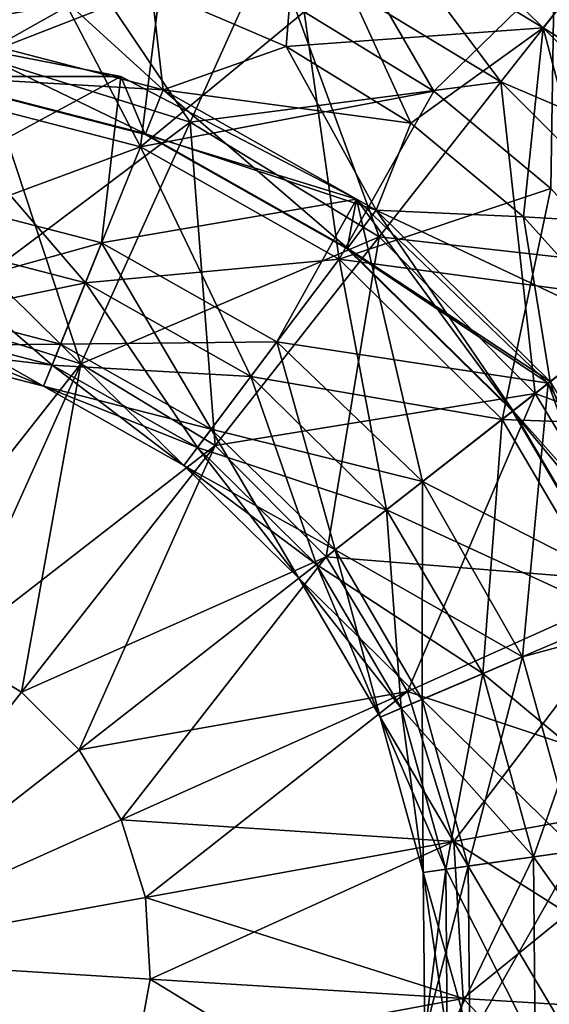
# Model space of a CAD drawing. Header units: millimetres. Extents: x -84 to 84, y -375 to 274.
# Tile 85 of 108: x 62.05 to 64.74, y 53.04 to 58.04. Entities that reach past the tile are written whole.
import ezdxf

# ---------------------------------------------------------------- set-up
doc = ezdxf.new("R2010")
doc.units = ezdxf.units.MM
doc.header["$LTSCALE"] = 148.96817
for name, color, linetype in [('101', 7, 'CONTINUOUS'), ('103', 7, 'CONTINUOUS'), ('104', 7, 'CONTINUOUS'), ('105', 7, 'CONTINUOUS'), ('108', 7, 'CONTINUOUS'), ('109', 7, 'CONTINUOUS'), ('110', 7, 'CONTINUOUS'), ('125', 7, 'CONTINUOUS'), ('126', 7, 'CONTINUOUS'), ('127', 7, 'CONTINUOUS'), ('128', 7, 'CONTINUOUS'), ('130', 7, 'CONTINUOUS'), ('131', 7, 'CONTINUOUS'), ('132', 7, 'CONTINUOUS')]:
    doc.layers.add(name, color=color, linetype=linetype)

msp = doc.modelspace()

# ---------------------------------------------------------------- linework, layer by layer
at = {"layer": '101', "color": 7, "linetype": 'CONTINUOUS', "true_color": 0xa2afbf}
for points in [[(63.4929, 58.081, -4.1441), (64.763, 58.273, -3.7355), (64.152, 57.6764, -4.1441), (63.4929, 58.081, -4.1441)], [(64.152, 57.6764, -4.1441), (64.763, 58.273, -3.7355), (64.7467, 57.1821, -4.1441), (64.152, 57.6764, -4.1441)]]:
    msp.add_3dface(points, dxfattribs=at)
at = {"layer": '103', "color": 7, "linetype": 'CONTINUOUS', "true_color": 0xa2afbf}
for points in [[(64.7082, 57.999, -16.0597), (63.6142, 59.0723, -17.761), (63.4689, 58.7505, -16.0597), (64.7082, 57.999, -16.0597)], [(64.9264, 58.2767, -17.761), (63.6142, 59.0723, -17.761), (64.7082, 57.999, -16.0597), (64.9264, 58.2767, -17.761)], [(63.3256, 58.4333, -21.1315), (61.8405, 57.8556, -22.5508), (62.0225, 58.8412, -21.1315), (63.3256, 58.4333, -21.1315)], [(63.4007, 57.9035, -14.5268), (63.4689, 58.7505, -16.0597), (62.717, 58.1988, -14.5268), (63.4007, 57.9035, -14.5268)], [(64.0355, 57.5138, -14.5268), (63.4689, 58.7505, -16.0597), (63.4007, 57.9035, -14.5268), (64.0355, 57.5138, -14.5268)], [(64.7082, 57.999, -16.0597), (63.4689, 58.7505, -16.0597), (64.0355, 57.5138, -14.5268), (64.7082, 57.999, -16.0597)], [(62.913, 57.5198, -22.5508), (61.8405, 57.8556, -22.5508), (63.3256, 58.4333, -21.1315), (62.913, 57.5198, -22.5508)], [(64.4932, 57.7253, -21.1315), (62.913, 57.5198, -22.5508), (63.3256, 58.4333, -21.1315), (64.4932, 57.7253, -21.1315)], [(64.4932, 57.7253, -21.1315), (63.3256, 58.4333, -21.1315), (64.8529, 58.1832, -19.4944), (64.4932, 57.7253, -21.1315)], [(65.7317, 56.9728, -16.0597), (64.9264, 58.2767, -17.761), (64.7082, 57.999, -16.0597), (65.7317, 56.9728, -16.0597)], [(65.9162, 57.117, -19.4944), (64.4932, 57.7253, -21.1315), (64.8529, 58.1832, -19.4944), (65.9162, 57.117, -19.4944)], [(64.6083, 57.0378, -14.5268), (64.7082, 57.999, -16.0597), (64.0355, 57.5138, -14.5268), (64.6083, 57.0378, -14.5268)], [(65.1075, 56.4851, -14.5268), (64.7082, 57.999, -16.0597), (64.6083, 57.0378, -14.5268), (65.1075, 56.4851, -14.5268)], [(65.7317, 56.9728, -16.0597), (64.7082, 57.999, -16.0597), (65.1075, 56.4851, -14.5268), (65.7317, 56.9728, -16.0597)], [(62.913, 57.5198, -22.5508), (61.5957, 56.5299, -23.647), (61.8405, 57.8556, -22.5508), (62.913, 57.5198, -22.5508)], [(63.8739, 56.9371, -22.5508), (62.913, 57.5198, -22.5508), (64.4932, 57.7253, -21.1315), (63.8739, 56.9371, -22.5508)], [(65.4574, 56.7585, -21.1315), (63.8739, 56.9371, -22.5508), (64.4932, 57.7253, -21.1315), (65.4574, 56.7585, -21.1315)], [(65.4574, 56.7585, -21.1315), (64.4932, 57.7253, -21.1315), (65.9162, 57.117, -19.4944), (65.4574, 56.7585, -21.1315)], [(62.3581, 56.2912, -23.647), (61.5957, 56.5299, -23.647), (62.913, 57.5198, -22.5508), (62.3581, 56.2912, -23.647)], [(63.8739, 56.9371, -22.5508), (62.3581, 56.2912, -23.647), (62.913, 57.5198, -22.5508), (63.8739, 56.9371, -22.5508)], [(63.0411, 55.877, -23.647), (62.3581, 56.2912, -23.647), (63.8739, 56.9371, -22.5508), (63.0411, 55.877, -23.647)], [(64.6675, 56.1414, -22.5508), (63.0411, 55.877, -23.647), (63.8739, 56.9371, -22.5508), (64.6675, 56.1414, -22.5508)], [(64.6675, 56.1414, -22.5508), (63.8739, 56.9371, -22.5508), (65.4574, 56.7585, -21.1315), (64.6675, 56.1414, -22.5508)], [(62.3581, 56.2912, -23.647), (61.3063, 54.9625, -24.3389), (61.5957, 56.5299, -23.647), (62.3581, 56.2912, -23.647)], [(61.702, 54.8386, -24.3389), (61.3063, 54.9625, -24.3389), (62.3581, 56.2912, -23.647), (61.702, 54.8386, -24.3389)], [(63.0411, 55.877, -23.647), (61.702, 54.8386, -24.3389), (62.3581, 56.2912, -23.647), (63.0411, 55.877, -23.647)], [(63.6052, 55.3114, -23.647), (63.0411, 55.877, -23.647), (64.6675, 56.1414, -22.5508), (63.6052, 55.3114, -23.647)], [(62.0565, 54.6237, -24.3389), (61.702, 54.8386, -24.3389), (63.0411, 55.877, -23.647), (62.0565, 54.6237, -24.3389)], [(63.6052, 55.3114, -23.647), (62.0565, 54.6237, -24.3389), (63.0411, 55.877, -23.647), (63.6052, 55.3114, -23.647)], [(62.3492, 54.3301, -24.3389), (62.0565, 54.6237, -24.3389), (63.6052, 55.3114, -23.647), (62.3492, 54.3301, -24.3389)], [(62.0565, 54.6237, -24.3389), (60.9941, 53.2714, -24.575), (61.702, 54.8386, -24.3389), (62.0565, 54.6237, -24.3389)], [(62.3492, 54.3301, -24.3389), (60.9941, 53.2714, -24.575), (62.0565, 54.6237, -24.3389), (62.3492, 54.3301, -24.3389)]]:
    msp.add_3dface(points, dxfattribs=at)
at = {"layer": '104', "color": 7, "linetype": 'CONTINUOUS', "true_color": 0xa2afbf}
for points in [[(62.7768, 57.6838, -13.6694), (61.9982, 58.3939, -14.5268), (61.5741, 57.9948, -13.6694), (62.7768, 57.6838, -13.6694)], [(62.717, 58.1988, -14.5268), (61.9982, 58.3939, -14.5268), (62.7768, 57.6838, -13.6694), (62.717, 58.1988, -14.5268)], [(63.4007, 57.9035, -14.5268), (62.717, 58.1988, -14.5268), (62.7768, 57.6838, -13.6694), (63.4007, 57.9035, -14.5268)], [(62.5611, 57.7512, -10.7994), (61.5442, 57.7517, -11.7468), (61.2355, 58.0113, -10.7994), (62.5611, 57.7512, -10.7994)], [(62.6866, 57.4606, -12.7232), (61.5741, 57.9948, -13.6694), (61.5447, 57.7559, -12.7232), (62.6866, 57.4606, -12.7232)], [(62.7768, 57.6838, -13.6694), (61.5741, 57.9948, -13.6694), (62.6866, 57.4606, -12.7232), (62.7768, 57.6838, -13.6694)], [(63.8581, 57.072, -13.6694), (63.4007, 57.9035, -14.5268), (62.7768, 57.6838, -13.6694), (63.8581, 57.072, -13.6694)], [(64.0355, 57.5138, -14.5268), (63.4007, 57.9035, -14.5268), (63.8581, 57.072, -13.6694), (64.0355, 57.5138, -14.5268)], [(62.6851, 57.4567, -11.7468), (61.5447, 57.7559, -12.7232), (61.5442, 57.7517, -11.7468), (62.6851, 57.4567, -11.7468)], [(62.6851, 57.4567, -11.7468), (61.5442, 57.7517, -11.7468), (62.5611, 57.7512, -10.7994), (62.6851, 57.4567, -11.7468)], [(62.6866, 57.4606, -12.7232), (61.5447, 57.7559, -12.7232), (62.6851, 57.4567, -11.7468), (62.6866, 57.4606, -12.7232)], [(63.7596, 57.1284, -10.7994), (62.6851, 57.4567, -11.7468), (62.5611, 57.7512, -10.7994), (63.7596, 57.1284, -10.7994)], [(63.7132, 56.8798, -12.7232), (62.7768, 57.6838, -13.6694), (62.6866, 57.4606, -12.7232), (63.7132, 56.8798, -12.7232)], [(63.8581, 57.072, -13.6694), (62.7768, 57.6838, -13.6694), (63.7132, 56.8798, -12.7232), (63.8581, 57.072, -13.6694)], [(64.6083, 57.0378, -14.5268), (64.0355, 57.5138, -14.5268), (63.8581, 57.072, -13.6694), (64.6083, 57.0378, -14.5268)], [(63.7107, 56.8764, -11.7468), (62.6866, 57.4606, -12.7232), (62.6851, 57.4567, -11.7468), (63.7107, 56.8764, -11.7468)], [(63.7107, 56.8764, -11.7468), (62.6851, 57.4567, -11.7468), (63.7596, 57.1284, -10.7994), (63.7107, 56.8764, -11.7468)], [(63.7132, 56.8798, -12.7232), (62.6866, 57.4606, -12.7232), (63.7107, 56.8764, -11.7468), (63.7132, 56.8798, -12.7232)], [(64.734, 56.1933, -10.7994), (63.7107, 56.8764, -11.7468), (63.7596, 57.1284, -10.7994), (64.734, 56.1933, -10.7994)], [(64.5545, 56.0531, -12.7232), (63.8581, 57.072, -13.6694), (63.7132, 56.8798, -12.7232), (64.5545, 56.0531, -12.7232)], [(64.7442, 56.2013, -13.6694), (64.6083, 57.0378, -14.5268), (63.8581, 57.072, -13.6694), (64.7442, 56.2013, -13.6694)], [(64.7442, 56.2013, -13.6694), (63.8581, 57.072, -13.6694), (64.5545, 56.0531, -12.7232), (64.7442, 56.2013, -13.6694)], [(65.1075, 56.4851, -14.5268), (64.6083, 57.0378, -14.5268), (64.7442, 56.2013, -13.6694), (65.1075, 56.4851, -14.5268)], [(64.5511, 56.0505, -11.7468), (63.7132, 56.8798, -12.7232), (63.7107, 56.8764, -11.7468), (64.5511, 56.0505, -11.7468)], [(64.5511, 56.0505, -11.7468), (63.7107, 56.8764, -11.7468), (64.734, 56.1933, -10.7994), (64.5511, 56.0505, -11.7468)], [(64.5545, 56.0531, -12.7232), (63.7132, 56.8798, -12.7232), (64.5511, 56.0505, -11.7468), (64.5545, 56.0531, -12.7232)]]:
    msp.add_3dface(points, dxfattribs=at)
at = {"layer": '105', "color": 7, "linetype": 'CONTINUOUS', "true_color": 0xa2afbf}
for points in [[(62.0367, 58.5901, -4.1441), (62.783, 58.3876, -4.1441), (61.5361, 57.6855, -4.7643), (62.0367, 58.5901, -4.1441)], [(62.783, 58.3876, -4.1441), (62.6601, 57.3949, -4.7643), (61.5361, 57.6855, -4.7643), (62.783, 58.3876, -4.1441)], [(62.783, 58.3876, -4.1441), (63.4929, 58.081, -4.1441), (62.6601, 57.3949, -4.7643), (62.783, 58.3876, -4.1441)], [(63.4929, 58.081, -4.1441), (64.152, 57.6764, -4.1441), (62.6601, 57.3949, -4.7643), (63.4929, 58.081, -4.1441)], [(62.5611, 57.7512, -10.7994), (61.2355, 58.0113, -10.7994), (61.4719, 57.1631, -10.0014), (62.5611, 57.7512, -10.7994)], [(62.4629, 56.9068, -10.0014), (62.5611, 57.7512, -10.7994), (61.4719, 57.1631, -10.0014), (62.4629, 56.9068, -10.0014)], [(63.7596, 57.1284, -10.7994), (62.5611, 57.7512, -10.7994), (62.4629, 56.9068, -10.0014), (63.7596, 57.1284, -10.7994)], [(62.6601, 57.3949, -4.7643), (61.4452, 56.9452, -5.6458), (61.5361, 57.6855, -4.7643), (62.6601, 57.3949, -4.7643)], [(64.152, 57.6764, -4.1441), (63.6705, 56.8232, -4.7643), (62.6601, 57.3949, -4.7643), (64.152, 57.6764, -4.1441)], [(64.152, 57.6764, -4.1441), (64.7467, 57.1821, -4.1441), (63.6705, 56.8232, -4.7643), (64.152, 57.6764, -4.1441)], [(62.3807, 56.7033, -5.6458), (61.4452, 56.9452, -5.6458), (62.6601, 57.3949, -4.7643), (62.3807, 56.7033, -5.6458)], [(63.6705, 56.8232, -4.7643), (62.3807, 56.7033, -5.6458), (62.6601, 57.3949, -4.7643), (63.6705, 56.8232, -4.7643)], [(62.2548, 56.3917, -8.9892), (61.4719, 57.1631, -10.0014), (61.4042, 56.6117, -8.9892), (62.2548, 56.3917, -8.9892)], [(62.4629, 56.9068, -10.0014), (61.4719, 57.1631, -10.0014), (62.2548, 56.3917, -8.9892), (62.4629, 56.9068, -10.0014)], [(64.7467, 57.1821, -4.1441), (65.2651, 56.6083, -4.1441), (63.6705, 56.8232, -4.7643), (64.7467, 57.1821, -4.1441)], [(63.3538, 56.4028, -10.0014), (63.7596, 57.1284, -10.7994), (62.4629, 56.9068, -10.0014), (63.3538, 56.4028, -10.0014)], [(64.0941, 55.6934, -10.0185), (63.7596, 57.1284, -10.7994), (63.3538, 56.4028, -10.0014), (64.0941, 55.6934, -10.0185)], [(64.734, 56.1933, -10.7994), (63.7596, 57.1284, -10.7994), (64.0941, 55.6934, -10.0185), (64.734, 56.1933, -10.7994)], [(62.3807, 56.7033, -5.6458), (61.3902, 56.4976, -6.7088), (61.4452, 56.9452, -5.6458), (62.3807, 56.7033, -5.6458)], [(63.0194, 55.9591, -8.9892), (62.4629, 56.9068, -10.0014), (62.2548, 56.3917, -8.9892), (63.0194, 55.9591, -8.9892)], [(63.3538, 56.4028, -10.0014), (62.4629, 56.9068, -10.0014), (63.0194, 55.9591, -8.9892), (63.3538, 56.4028, -10.0014)], [(63.2216, 56.2274, -5.6458), (62.3807, 56.7033, -5.6458), (63.6705, 56.8232, -4.7643), (63.2216, 56.2274, -5.6458)], [(64.4986, 56.0094, -4.7643), (63.2216, 56.2274, -5.6458), (63.6705, 56.8232, -4.7643), (64.4986, 56.0094, -4.7643)], [(65.2651, 56.6083, -4.1441), (64.4986, 56.0094, -4.7643), (63.6705, 56.8232, -4.7643), (65.2651, 56.6083, -4.1441)], [(62.2117, 56.2851, -6.7088), (61.3902, 56.4976, -6.7088), (62.3807, 56.7033, -5.6458), (62.2117, 56.2851, -6.7088)], [(63.2216, 56.2274, -5.6458), (62.2117, 56.2851, -6.7088), (62.3807, 56.7033, -5.6458), (63.2216, 56.2274, -5.6458)], [(62.1685, 56.1781, -7.8577), (61.4042, 56.6117, -8.9892), (61.3761, 56.383, -7.8577), (62.1685, 56.1781, -7.8577)], [(62.2548, 56.3917, -8.9892), (61.4042, 56.6117, -8.9892), (62.1685, 56.1781, -7.8577), (62.2548, 56.3917, -8.9892)], [(62.2117, 56.2851, -6.7088), (61.3761, 56.383, -7.8577), (61.3902, 56.4976, -6.7088), (62.2117, 56.2851, -6.7088)], [(62.8807, 55.7751, -7.8577), (62.2548, 56.3917, -8.9892), (62.1685, 56.1781, -7.8577), (62.8807, 55.7751, -7.8577)], [(63.0194, 55.9591, -8.9892), (62.2548, 56.3917, -8.9892), (62.8807, 55.7751, -7.8577), (63.0194, 55.9591, -8.9892)], [(63.6505, 55.3468, -9.0045), (63.3538, 56.4028, -10.0014), (63.0194, 55.9591, -8.9892), (63.6505, 55.3468, -9.0045)], [(64.0941, 55.6934, -10.0185), (63.3538, 56.4028, -10.0014), (63.6505, 55.3468, -9.0045), (64.0941, 55.6934, -10.0185)], [(62.1685, 56.1781, -7.8577), (61.3761, 56.383, -7.8577), (62.2117, 56.2851, -6.7088), (62.1685, 56.1781, -7.8577)], [(62.9502, 55.8673, -6.7088), (62.1685, 56.1781, -7.8577), (62.2117, 56.2851, -6.7088), (62.9502, 55.8673, -6.7088)], [(62.9502, 55.8673, -6.7088), (62.2117, 56.2851, -6.7088), (63.2216, 56.2274, -5.6458), (62.9502, 55.8673, -6.7088)], [(63.9108, 55.5502, -5.6458), (62.9502, 55.8673, -6.7088), (63.2216, 56.2274, -5.6458), (63.9108, 55.5502, -5.6458)], [(63.9108, 55.5502, -5.6458), (63.2216, 56.2274, -5.6458), (64.4986, 56.0094, -4.7643), (63.9108, 55.5502, -5.6458)], [(62.8807, 55.7751, -7.8577), (62.1685, 56.1781, -7.8577), (62.9502, 55.8673, -6.7088), (62.8807, 55.7751, -7.8577)], [(63.465, 55.2019, -7.871), (63.0194, 55.9591, -8.9892), (62.8807, 55.7751, -7.8577), (63.465, 55.2019, -7.871)], [(63.6505, 55.3468, -9.0045), (63.0194, 55.9591, -8.9892), (63.465, 55.2019, -7.871), (63.6505, 55.3468, -9.0045)], [(63.5555, 55.2725, -6.7088), (62.8807, 55.7751, -7.8577), (62.9502, 55.8673, -6.7088), (63.5555, 55.2725, -6.7088)], [(63.5555, 55.2725, -6.7088), (62.9502, 55.8673, -6.7088), (63.9108, 55.5502, -5.6458), (63.5555, 55.2725, -6.7088)], [(63.465, 55.2019, -7.871), (62.8807, 55.7751, -7.8577), (63.5555, 55.2725, -6.7088), (63.465, 55.2019, -7.871)]]:
    msp.add_3dface(points, dxfattribs=at)
at = {"layer": '108', "color": 7, "linetype": 'CONTINUOUS', "true_color": 0xa2afbf}
for points in [[(64.6675, 56.1414, -22.5508), (65.4574, 56.7585, -21.1315), (66.1622, 55.589, -21.1315), (64.6675, 56.1414, -22.5508)], [(63.6052, 55.3114, -23.647), (64.6675, 56.1414, -22.5508), (65.2476, 55.1789, -22.5508), (63.6052, 55.3114, -23.647)], [(65.2476, 55.1789, -22.5508), (64.6675, 56.1414, -22.5508), (66.1622, 55.589, -21.1315), (65.2476, 55.1789, -22.5508)], [(62.3492, 54.3301, -24.3389), (63.6052, 55.3114, -23.647), (64.0175, 54.6272, -23.647), (62.3492, 54.3301, -24.3389)], [(64.0175, 54.6272, -23.647), (63.6052, 55.3114, -23.647), (65.2476, 55.1789, -22.5508), (64.0175, 54.6272, -23.647)], [(65.5805, 54.1055, -22.5508), (64.0175, 54.6272, -23.647), (65.2476, 55.1789, -22.5508), (65.5805, 54.1055, -22.5508)], [(62.5632, 53.975, -24.3389), (62.3492, 54.3301, -24.3389), (64.0175, 54.6272, -23.647), (62.5632, 53.975, -24.3389)], [(64.2542, 53.8643, -23.647), (62.5632, 53.975, -24.3389), (64.0175, 54.6272, -23.647), (64.2542, 53.8643, -23.647)], [(64.2542, 53.8643, -23.647), (64.0175, 54.6272, -23.647), (65.5805, 54.1055, -22.5508), (64.2542, 53.8643, -23.647)], [(60.9941, 53.2714, -24.575), (62.3492, 54.3301, -24.3389), (62.5632, 53.975, -24.3389), (60.9941, 53.2714, -24.575)], [(65.6469, 52.9837, -22.5508), (64.2542, 53.8643, -23.647), (65.5805, 54.1055, -22.5508), (65.6469, 52.9837, -22.5508)], [(62.686, 53.5791, -24.3389), (60.9941, 53.2714, -24.575), (62.5632, 53.975, -24.3389), (62.686, 53.5791, -24.3389)], [(62.686, 53.5791, -24.3389), (62.5632, 53.975, -24.3389), (64.2542, 53.8643, -23.647), (62.686, 53.5791, -24.3389)], [(64.3013, 53.0669, -23.647), (62.686, 53.5791, -24.3389), (64.2542, 53.8643, -23.647), (64.3013, 53.0669, -23.647)], [(64.3013, 53.0669, -23.647), (64.2542, 53.8643, -23.647), (65.6469, 52.9837, -22.5508), (64.3013, 53.0669, -23.647)], [(62.7105, 53.1652, -24.3389), (60.9941, 53.2714, -24.575), (62.686, 53.5791, -24.3389), (62.7105, 53.1652, -24.3389)], [(62.7105, 53.1652, -24.3389), (62.686, 53.5791, -24.3389), (64.3013, 53.0669, -23.647), (62.7105, 53.1652, -24.3389)], [(61.8818, 51.7985, -24.3389), (60.9941, 53.2714, -24.575), (62.2085, 52.0537, -24.3389), (61.8818, 51.7985, -24.3389)], [(62.2085, 52.0537, -24.3389), (60.9941, 53.2714, -24.575), (62.4646, 52.3797, -24.3389), (62.2085, 52.0537, -24.3389)], [(62.4646, 52.3797, -24.3389), (60.9941, 53.2714, -24.575), (62.6352, 52.7576, -24.3389), (62.4646, 52.3797, -24.3389)], [(62.6352, 52.7576, -24.3389), (60.9941, 53.2714, -24.575), (62.7105, 53.1652, -24.3389), (62.6352, 52.7576, -24.3389)], [(62.6352, 52.7576, -24.3389), (62.7105, 53.1652, -24.3389), (64.1563, 52.2813, -23.647), (62.6352, 52.7576, -24.3389)], [(64.1563, 52.2813, -23.647), (62.7105, 53.1652, -24.3389), (64.3013, 53.0669, -23.647), (64.1563, 52.2813, -23.647)], [(64.1563, 52.2813, -23.647), (64.3013, 53.0669, -23.647), (65.4428, 51.8785, -22.5508), (64.1563, 52.2813, -23.647)], [(65.4428, 51.8785, -22.5508), (64.3013, 53.0669, -23.647), (65.6469, 52.9837, -22.5508), (65.4428, 51.8785, -22.5508)]]:
    msp.add_3dface(points, dxfattribs=at)
at = {"layer": '109', "color": 7, "linetype": 'CONTINUOUS', "true_color": 0xa2afbf}
for points in [[(64.5511, 56.0505, -11.7468), (64.734, 56.1933, -10.7994), (65.4057, 55.0214, -10.7994), (64.5511, 56.0505, -11.7468)], [(64.7442, 56.2013, -13.6694), (64.5545, 56.0531, -12.7232), (65.1532, 55.0368, -12.7232), (64.7442, 56.2013, -13.6694)], [(64.5545, 56.0531, -12.7232), (64.5511, 56.0505, -11.7468), (65.1492, 55.0351, -11.7468), (64.5545, 56.0531, -12.7232)], [(64.5511, 56.0505, -11.7468), (65.4057, 55.0214, -10.7994), (65.1492, 55.0351, -11.7468), (64.5511, 56.0505, -11.7468)], [(64.5545, 56.0531, -12.7232), (65.1492, 55.0351, -11.7468), (65.1532, 55.0368, -12.7232), (64.5545, 56.0531, -12.7232)]]:
    msp.add_3dface(points, dxfattribs=at)
at = {"layer": '110', "color": 7, "linetype": 'CONTINUOUS', "true_color": 0xa2afbf}
for points in [[(64.4986, 56.0094, -4.7643), (65.2651, 56.6083, -4.1441), (65.6965, 55.9665, -4.1441), (64.4986, 56.0094, -4.7643)], [(64.734, 56.1933, -10.7994), (64.0941, 55.6934, -10.0185), (64.6033, 54.8034, -10.0014), (64.734, 56.1933, -10.7994)], [(65.4057, 55.0214, -10.7994), (64.734, 56.1933, -10.7994), (64.6033, 54.8034, -10.0014), (65.4057, 55.0214, -10.7994)], [(63.9108, 55.5502, -5.6458), (64.4986, 56.0094, -4.7643), (65.0879, 55.0091, -4.7643), (63.9108, 55.5502, -5.6458)], [(64.4986, 56.0094, -4.7643), (65.6965, 55.9665, -4.1441), (65.0879, 55.0091, -4.7643), (64.4986, 56.0094, -4.7643)], [(64.0941, 55.6934, -10.0185), (63.6505, 55.3468, -9.0045), (64.0919, 54.5863, -8.9892), (64.0941, 55.6934, -10.0185)], [(64.6033, 54.8034, -10.0014), (64.0941, 55.6934, -10.0185), (64.0919, 54.5863, -8.9892), (64.6033, 54.8034, -10.0014)], [(63.5555, 55.2725, -6.7088), (63.9108, 55.5502, -5.6458), (64.4012, 54.7176, -5.6458), (63.5555, 55.2725, -6.7088)], [(64.4012, 54.7176, -5.6458), (63.9108, 55.5502, -5.6458), (65.0879, 55.0091, -4.7643), (64.4012, 54.7176, -5.6458)], [(63.6505, 55.3468, -9.0045), (63.465, 55.2019, -7.871), (63.8798, 54.4963, -7.8577), (63.6505, 55.3468, -9.0045)], [(64.0919, 54.5863, -8.9892), (63.6505, 55.3468, -9.0045), (63.8798, 54.4963, -7.8577), (64.0919, 54.5863, -8.9892)], [(63.465, 55.2019, -7.871), (63.5555, 55.2725, -6.7088), (63.9861, 54.5414, -6.7088), (63.465, 55.2019, -7.871)], [(63.9861, 54.5414, -6.7088), (63.5555, 55.2725, -6.7088), (64.4012, 54.7176, -5.6458), (63.9861, 54.5414, -6.7088)], [(63.8798, 54.4963, -7.8577), (63.465, 55.2019, -7.871), (63.9861, 54.5414, -6.7088), (63.8798, 54.4963, -7.8577)], [(65.3981, 53.8903, -4.7643), (64.4012, 54.7176, -5.6458), (65.0879, 55.0091, -4.7643), (65.3981, 53.8903, -4.7643)], [(64.8769, 53.8171, -10.0014), (65.4057, 55.0214, -10.7994), (64.6033, 54.8034, -10.0014), (64.8769, 53.8171, -10.0014)], [(64.3267, 53.7397, -8.9892), (64.6033, 54.8034, -10.0014), (64.0919, 54.5863, -8.9892), (64.3267, 53.7397, -8.9892)], [(64.8769, 53.8171, -10.0014), (64.6033, 54.8034, -10.0014), (64.3267, 53.7397, -8.9892), (64.8769, 53.8171, -10.0014)], [(64.6595, 53.7865, -5.6458), (63.9861, 54.5414, -6.7088), (64.4012, 54.7176, -5.6458), (64.6595, 53.7865, -5.6458)], [(64.6595, 53.7865, -5.6458), (64.4012, 54.7176, -5.6458), (65.3981, 53.8903, -4.7643), (64.6595, 53.7865, -5.6458)], [(64.0985, 53.7077, -7.8577), (64.0919, 54.5863, -8.9892), (63.8798, 54.4963, -7.8577), (64.0985, 53.7077, -7.8577)], [(64.3267, 53.7397, -8.9892), (64.0919, 54.5863, -8.9892), (64.0985, 53.7077, -7.8577), (64.3267, 53.7397, -8.9892)], [(64.2129, 53.7237, -6.7088), (63.8798, 54.4963, -7.8577), (63.9861, 54.5414, -6.7088), (64.2129, 53.7237, -6.7088)], [(64.2129, 53.7237, -6.7088), (63.9861, 54.5414, -6.7088), (64.6595, 53.7865, -5.6458), (64.2129, 53.7237, -6.7088)], [(64.0985, 53.7077, -7.8577), (63.8798, 54.4963, -7.8577), (64.2129, 53.7237, -6.7088), (64.0985, 53.7077, -7.8577)], [(65.4082, 52.7294, -4.7643), (64.6595, 53.7865, -5.6458), (65.3981, 53.8903, -4.7643), (65.4082, 52.7294, -4.7643)], [(64.6679, 52.8203, -5.6458), (64.2129, 53.7237, -6.7088), (64.6595, 53.7865, -5.6458), (64.6679, 52.8203, -5.6458)], [(64.3344, 52.8612, -8.9892), (64.8769, 53.8171, -10.0014), (64.3267, 53.7397, -8.9892), (64.3344, 52.8612, -8.9892)], [(64.8858, 52.7935, -10.0014), (64.8769, 53.8171, -10.0014), (64.3344, 52.8612, -8.9892), (64.8858, 52.7935, -10.0014)], [(64.6679, 52.8203, -5.6458), (64.6595, 53.7865, -5.6458), (65.4082, 52.7294, -4.7643), (64.6679, 52.8203, -5.6458)], [(64.1057, 52.8893, -7.8577), (64.3267, 53.7397, -8.9892), (64.0985, 53.7077, -7.8577), (64.1057, 52.8893, -7.8577)], [(64.3344, 52.8612, -8.9892), (64.3267, 53.7397, -8.9892), (64.1057, 52.8893, -7.8577), (64.3344, 52.8612, -8.9892)], [(64.2203, 52.8752, -6.7088), (64.0985, 53.7077, -7.8577), (64.2129, 53.7237, -6.7088), (64.2203, 52.8752, -6.7088)], [(64.1057, 52.8893, -7.8577), (64.0985, 53.7077, -7.8577), (64.2203, 52.8752, -6.7088), (64.1057, 52.8893, -7.8577)], [(64.2203, 52.8752, -6.7088), (64.2129, 53.7237, -6.7088), (64.6679, 52.8203, -5.6458), (64.2203, 52.8752, -6.7088)]]:
    msp.add_3dface(points, dxfattribs=at)
at = {"layer": '125', "color": 7, "linetype": 'CONTINUOUS', "true_color": 0xa2afbf}
for points in [[(64.6675, 56.1414, 41.4008), (65.2476, 55.1789, 41.4008), (65.4574, 56.7585, 39.9815), (64.6675, 56.1414, 41.4008)], [(63.6052, 55.3114, 42.497), (64.0175, 54.6272, 42.497), (64.6675, 56.1414, 41.4008), (63.6052, 55.3114, 42.497)], [(64.6675, 56.1414, 41.4008), (64.0175, 54.6272, 42.497), (65.2476, 55.1789, 41.4008), (64.6675, 56.1414, 41.4008)], [(62.3492, 54.3301, 43.1889), (62.5632, 53.975, 43.1889), (63.6052, 55.3114, 42.497), (62.3492, 54.3301, 43.1889)], [(63.6052, 55.3114, 42.497), (62.5632, 53.975, 43.1889), (64.0175, 54.6272, 42.497), (63.6052, 55.3114, 42.497)], [(64.0175, 54.6272, 42.497), (64.2542, 53.8643, 42.497), (65.2476, 55.1789, 41.4008), (64.0175, 54.6272, 42.497)], [(65.2476, 55.1789, 41.4008), (64.2542, 53.8643, 42.497), (65.5805, 54.1055, 41.4008), (65.2476, 55.1789, 41.4008)], [(62.5632, 53.975, 43.1889), (62.686, 53.5791, 43.1889), (64.0175, 54.6272, 42.497), (62.5632, 53.975, 43.1889)], [(64.0175, 54.6272, 42.497), (62.686, 53.5791, 43.1889), (64.2542, 53.8643, 42.497), (64.0175, 54.6272, 42.497)], [(62.3492, 54.3301, 43.1889), (60.9941, 53.2714, 43.425), (62.5632, 53.975, 43.1889), (62.3492, 54.3301, 43.1889)], [(64.2542, 53.8643, 42.497), (64.3013, 53.0669, 42.497), (65.5805, 54.1055, 41.4008), (64.2542, 53.8643, 42.497)], [(65.5805, 54.1055, 41.4008), (64.3013, 53.0669, 42.497), (65.6469, 52.9837, 41.4008), (65.5805, 54.1055, 41.4008)], [(62.5632, 53.975, 43.1889), (60.9941, 53.2714, 43.425), (62.686, 53.5791, 43.1889), (62.5632, 53.975, 43.1889)], [(62.686, 53.5791, 43.1889), (62.7105, 53.1652, 43.1889), (64.2542, 53.8643, 42.497), (62.686, 53.5791, 43.1889)], [(64.2542, 53.8643, 42.497), (62.7105, 53.1652, 43.1889), (64.3013, 53.0669, 42.497), (64.2542, 53.8643, 42.497)], [(62.686, 53.5791, 43.1889), (60.9941, 53.2714, 43.425), (62.7105, 53.1652, 43.1889), (62.686, 53.5791, 43.1889)], [(62.7105, 53.1652, 43.1889), (60.9941, 53.2714, 43.425), (62.6352, 52.7576, 43.1889), (62.7105, 53.1652, 43.1889)], [(62.6352, 52.7576, 43.1889), (60.9941, 53.2714, 43.425), (62.4646, 52.3797, 43.1889), (62.6352, 52.7576, 43.1889)], [(62.4646, 52.3797, 43.1889), (60.9941, 53.2714, 43.425), (62.2085, 52.0537, 43.1889), (62.4646, 52.3797, 43.1889)], [(62.2085, 52.0537, 43.1889), (60.9941, 53.2714, 43.425), (61.8818, 51.7985, 43.1889), (62.2085, 52.0537, 43.1889)], [(62.7105, 53.1652, 43.1889), (62.6352, 52.7576, 43.1889), (64.3013, 53.0669, 42.497), (62.7105, 53.1652, 43.1889)], [(64.3013, 53.0669, 42.497), (62.6352, 52.7576, 43.1889), (64.1563, 52.2813, 42.497), (64.3013, 53.0669, 42.497)], [(64.3013, 53.0669, 42.497), (64.1563, 52.2813, 42.497), (65.6469, 52.9837, 41.4008), (64.3013, 53.0669, 42.497)]]:
    msp.add_3dface(points, dxfattribs=at)
at = {"layer": '126', "color": 7, "linetype": 'CONTINUOUS', "true_color": 0xa2afbf}
for points in [[(64.5511, 56.0505, 30.5968), (65.1492, 55.0351, 30.5968), (64.734, 56.1933, 29.6494), (64.5511, 56.0505, 30.5968)], [(64.7442, 56.2013, 32.5194), (65.3747, 55.1308, 32.5194), (64.5545, 56.0531, 31.5732), (64.7442, 56.2013, 32.5194)], [(64.734, 56.1933, 29.6494), (65.1492, 55.0351, 30.5968), (65.4056, 55.0217, 29.6494), (64.734, 56.1933, 29.6494)], [(64.5545, 56.0531, 31.5732), (65.1532, 55.0368, 31.5732), (64.5511, 56.0505, 30.5968), (64.5545, 56.0531, 31.5732)], [(64.5511, 56.0505, 30.5968), (65.1532, 55.0368, 31.5732), (65.1492, 55.0351, 30.5968), (64.5511, 56.0505, 30.5968)], [(64.5545, 56.0531, 31.5732), (65.3747, 55.1308, 32.5194), (65.1532, 55.0368, 31.5732), (64.5545, 56.0531, 31.5732)]]:
    msp.add_3dface(points, dxfattribs=at)
at = {"layer": '127', "color": 7, "linetype": 'CONTINUOUS', "true_color": 0xa2afbf}
for points in [[(65.2651, 56.6083, 22.9941), (64.4986, 56.0094, 23.6143), (65.0879, 55.0091, 23.6143), (65.2651, 56.6083, 22.9941)], [(64.734, 56.1933, 29.6494), (65.4056, 55.0217, 29.6494), (64.0941, 55.6934, 28.8685), (64.734, 56.1933, 29.6494)], [(63.9108, 55.5502, 24.4958), (64.4012, 54.7176, 24.4958), (64.4986, 56.0094, 23.6143), (63.9108, 55.5502, 24.4958)], [(64.4986, 56.0094, 23.6143), (64.4012, 54.7176, 24.4958), (65.0879, 55.0091, 23.6143), (64.4986, 56.0094, 23.6143)], [(64.0941, 55.6934, 28.8685), (64.6033, 54.8034, 28.8514), (63.6505, 55.3468, 27.8545), (64.0941, 55.6934, 28.8685)], [(64.0941, 55.6934, 28.8685), (65.4056, 55.0217, 29.6494), (64.6033, 54.8034, 28.8514), (64.0941, 55.6934, 28.8685)], [(63.5555, 55.2725, 25.5588), (63.9861, 54.5414, 25.5588), (63.9108, 55.5502, 24.4958), (63.5555, 55.2725, 25.5588)], [(63.9108, 55.5502, 24.4958), (63.9861, 54.5414, 25.5588), (64.4012, 54.7176, 24.4958), (63.9108, 55.5502, 24.4958)], [(63.6505, 55.3468, 27.8545), (64.0919, 54.5863, 27.8392), (63.465, 55.2019, 26.721), (63.6505, 55.3468, 27.8545)], [(63.6505, 55.3468, 27.8545), (64.6033, 54.8034, 28.8514), (64.0919, 54.5863, 27.8392), (63.6505, 55.3468, 27.8545)], [(63.465, 55.2019, 26.721), (63.8798, 54.4963, 26.7077), (63.5555, 55.2725, 25.5588), (63.465, 55.2019, 26.721)], [(63.5555, 55.2725, 25.5588), (63.8798, 54.4963, 26.7077), (63.9861, 54.5414, 25.5588), (63.5555, 55.2725, 25.5588)], [(63.465, 55.2019, 26.721), (64.0919, 54.5863, 27.8392), (63.8798, 54.4963, 26.7077), (63.465, 55.2019, 26.721)], [(64.4012, 54.7176, 24.4958), (64.6595, 53.7865, 24.4958), (65.0879, 55.0091, 23.6143), (64.4012, 54.7176, 24.4958)], [(64.6033, 54.8034, 28.8514), (65.4056, 55.0217, 29.6494), (64.8769, 53.8171, 28.8514), (64.6033, 54.8034, 28.8514)], [(65.0879, 55.0091, 23.6143), (64.6595, 53.7865, 24.4958), (65.3981, 53.8903, 23.6143), (65.0879, 55.0091, 23.6143)], [(64.6033, 54.8034, 28.8514), (64.8769, 53.8171, 28.8514), (64.0919, 54.5863, 27.8392), (64.6033, 54.8034, 28.8514)], [(63.9861, 54.5414, 25.5588), (64.2129, 53.7237, 25.5588), (64.4012, 54.7176, 24.4958), (63.9861, 54.5414, 25.5588)], [(64.4012, 54.7176, 24.4958), (64.2129, 53.7237, 25.5588), (64.6595, 53.7865, 24.4958), (64.4012, 54.7176, 24.4958)], [(64.0919, 54.5863, 27.8392), (64.3267, 53.7397, 27.8392), (63.8798, 54.4963, 26.7077), (64.0919, 54.5863, 27.8392)], [(64.0919, 54.5863, 27.8392), (64.8769, 53.8171, 28.8514), (64.3267, 53.7397, 27.8392), (64.0919, 54.5863, 27.8392)], [(63.8798, 54.4963, 26.7077), (64.0985, 53.7077, 26.7077), (63.9861, 54.5414, 25.5588), (63.8798, 54.4963, 26.7077)], [(63.9861, 54.5414, 25.5588), (64.0985, 53.7077, 26.7077), (64.2129, 53.7237, 25.5588), (63.9861, 54.5414, 25.5588)], [(63.8798, 54.4963, 26.7077), (64.3267, 53.7397, 27.8392), (64.0985, 53.7077, 26.7077), (63.8798, 54.4963, 26.7077)], [(64.6595, 53.7865, 24.4958), (64.6679, 52.8203, 24.4958), (65.3981, 53.8903, 23.6143), (64.6595, 53.7865, 24.4958)], [(65.3981, 53.8903, 23.6143), (64.6679, 52.8203, 24.4958), (65.4082, 52.7294, 23.6143), (65.3981, 53.8903, 23.6143)], [(64.2129, 53.7237, 25.5588), (64.2203, 52.8752, 25.5588), (64.6595, 53.7865, 24.4958), (64.2129, 53.7237, 25.5588)], [(64.6595, 53.7865, 24.4958), (64.2203, 52.8752, 25.5588), (64.6679, 52.8203, 24.4958), (64.6595, 53.7865, 24.4958)], [(64.8769, 53.8171, 28.8514), (64.8858, 52.7935, 28.8514), (64.3267, 53.7397, 27.8392), (64.8769, 53.8171, 28.8514)], [(64.3267, 53.7397, 27.8392), (64.3344, 52.8612, 27.8392), (64.0985, 53.7077, 26.7077), (64.3267, 53.7397, 27.8392)], [(64.3267, 53.7397, 27.8392), (64.8858, 52.7935, 28.8514), (64.3344, 52.8612, 27.8392), (64.3267, 53.7397, 27.8392)], [(64.0985, 53.7077, 26.7077), (64.1057, 52.8893, 26.7077), (64.2129, 53.7237, 25.5588), (64.0985, 53.7077, 26.7077)], [(64.0985, 53.7077, 26.7077), (64.3344, 52.8612, 27.8392), (64.1057, 52.8893, 26.7077), (64.0985, 53.7077, 26.7077)], [(64.2129, 53.7237, 25.5588), (64.1057, 52.8893, 26.7077), (64.2203, 52.8752, 25.5588), (64.2129, 53.7237, 25.5588)]]:
    msp.add_3dface(points, dxfattribs=at)
at = {"layer": '128', "color": 7, "linetype": 'CONTINUOUS', "true_color": 0xa2afbf}
for points in [[(64.7635, 58.2726, 22.5855), (63.341, 59.0777, 22.5855), (64.152, 57.6764, 22.9941), (64.7635, 58.2726, 22.5855)], [(64.152, 57.6764, 22.9941), (63.341, 59.0777, 22.5855), (63.4929, 58.081, 22.9941), (64.152, 57.6764, 22.9941)], [(64.7467, 57.1821, 22.9941), (64.7635, 58.2726, 22.5855), (64.152, 57.6764, 22.9941), (64.7467, 57.1821, 22.9941)]]:
    msp.add_3dface(points, dxfattribs=at)
at = {"layer": '130', "color": 7, "linetype": 'CONTINUOUS', "true_color": 0xa2afbf}
for points in [[(63.3256, 58.4333, 39.9815), (64.4932, 57.7253, 39.9815), (63.5653, 58.9639, 38.3444), (63.3256, 58.4333, 39.9815)], [(63.5653, 58.9639, 38.3444), (64.4932, 57.7253, 39.9815), (64.8529, 58.1832, 38.3444), (63.5653, 58.9639, 38.3444)], [(61.8405, 57.8556, 41.4008), (62.913, 57.5198, 41.4008), (62.0225, 58.8412, 39.9815), (61.8405, 57.8556, 41.4008)], [(62.0225, 58.8412, 39.9815), (62.913, 57.5198, 41.4008), (63.3256, 58.4333, 39.9815), (62.0225, 58.8412, 39.9815)], [(62.717, 58.1988, 33.3768), (63.4689, 58.7505, 34.9097), (63.4007, 57.9035, 33.3768), (62.717, 58.1988, 33.3768)], [(63.4689, 58.7505, 34.9097), (64.7082, 57.999, 34.9097), (63.4007, 57.9035, 33.3768), (63.4689, 58.7505, 34.9097)], [(63.4689, 58.7505, 34.9097), (64.9264, 58.2767, 36.611), (64.7082, 57.999, 34.9097), (63.4689, 58.7505, 34.9097)], [(62.913, 57.5198, 41.4008), (63.8739, 56.9371, 41.4008), (63.3256, 58.4333, 39.9815), (62.913, 57.5198, 41.4008)], [(63.3256, 58.4333, 39.9815), (63.8739, 56.9371, 41.4008), (64.4932, 57.7253, 39.9815), (63.3256, 58.4333, 39.9815)], [(64.9264, 58.2767, 36.611), (66.0099, 57.1902, 36.611), (64.7082, 57.999, 34.9097), (64.9264, 58.2767, 36.611)], [(64.4932, 57.7253, 39.9815), (65.4574, 56.7585, 39.9815), (64.8529, 58.1832, 38.3444), (64.4932, 57.7253, 39.9815)], [(63.4007, 57.9035, 33.3768), (64.7082, 57.999, 34.9097), (64.0355, 57.5138, 33.3768), (63.4007, 57.9035, 33.3768)], [(64.0355, 57.5138, 33.3768), (64.7082, 57.999, 34.9097), (64.6083, 57.0378, 33.3768), (64.0355, 57.5138, 33.3768)], [(64.7082, 57.999, 34.9097), (65.7317, 56.9728, 34.9097), (64.6083, 57.0378, 33.3768), (64.7082, 57.999, 34.9097)], [(66.0099, 57.1902, 36.611), (65.7317, 56.9728, 34.9097), (64.7082, 57.999, 34.9097), (66.0099, 57.1902, 36.611)], [(61.5957, 56.5299, 42.497), (62.3581, 56.2912, 42.497), (61.8405, 57.8556, 41.4008), (61.5957, 56.5299, 42.497)], [(61.8405, 57.8556, 41.4008), (62.3581, 56.2912, 42.497), (62.913, 57.5198, 41.4008), (61.8405, 57.8556, 41.4008)], [(63.8739, 56.9371, 41.4008), (64.6675, 56.1414, 41.4008), (64.4932, 57.7253, 39.9815), (63.8739, 56.9371, 41.4008)], [(64.6675, 56.1414, 41.4008), (65.4574, 56.7585, 39.9815), (64.4932, 57.7253, 39.9815), (64.6675, 56.1414, 41.4008)], [(62.3581, 56.2912, 42.497), (63.0411, 55.877, 42.497), (62.913, 57.5198, 41.4008), (62.3581, 56.2912, 42.497)], [(62.913, 57.5198, 41.4008), (63.0411, 55.877, 42.497), (63.8739, 56.9371, 41.4008), (62.913, 57.5198, 41.4008)], [(65.7317, 56.9728, 34.9097), (65.1075, 56.4851, 33.3768), (64.6083, 57.0378, 33.3768), (65.7317, 56.9728, 34.9097)], [(63.0411, 55.877, 42.497), (63.6052, 55.3114, 42.497), (63.8739, 56.9371, 41.4008), (63.0411, 55.877, 42.497)], [(63.6052, 55.3114, 42.497), (64.6675, 56.1414, 41.4008), (63.8739, 56.9371, 41.4008), (63.6052, 55.3114, 42.497)], [(61.5957, 56.5299, 42.497), (61.702, 54.8386, 43.1889), (62.3581, 56.2912, 42.497), (61.5957, 56.5299, 42.497)], [(61.702, 54.8386, 43.1889), (62.0565, 54.6237, 43.1889), (62.3581, 56.2912, 42.497), (61.702, 54.8386, 43.1889)], [(62.3581, 56.2912, 42.497), (62.0565, 54.6237, 43.1889), (63.0411, 55.877, 42.497), (62.3581, 56.2912, 42.497)], [(62.0565, 54.6237, 43.1889), (62.3492, 54.3301, 43.1889), (63.0411, 55.877, 42.497), (62.0565, 54.6237, 43.1889)], [(62.3492, 54.3301, 43.1889), (63.6052, 55.3114, 42.497), (63.0411, 55.877, 42.497), (62.3492, 54.3301, 43.1889)], [(61.702, 54.8386, 43.1889), (60.9941, 53.2714, 43.425), (62.0565, 54.6237, 43.1889), (61.702, 54.8386, 43.1889)], [(60.9941, 53.2714, 43.425), (62.3492, 54.3301, 43.1889), (62.0565, 54.6237, 43.1889), (60.9941, 53.2714, 43.425)]]:
    msp.add_3dface(points, dxfattribs=at)
at = {"layer": '131', "color": 7, "linetype": 'CONTINUOUS', "true_color": 0xa2afbf}
for points in [[(61.9982, 58.3939, 33.3768), (62.717, 58.1988, 33.3768), (61.5741, 57.9948, 32.5194), (61.9982, 58.3939, 33.3768)], [(62.717, 58.1988, 33.3768), (62.7768, 57.6838, 32.5194), (61.5741, 57.9948, 32.5194), (62.717, 58.1988, 33.3768)], [(62.717, 58.1988, 33.3768), (63.4007, 57.9035, 33.3768), (62.7768, 57.6838, 32.5194), (62.717, 58.1988, 33.3768)], [(62.5609, 57.7513, 29.6494), (61.2354, 58.0113, 29.6494), (61.5442, 57.7517, 30.5968), (62.5609, 57.7513, 29.6494)], [(62.7768, 57.6838, 32.5194), (61.5447, 57.7559, 31.5732), (61.5741, 57.9948, 32.5194), (62.7768, 57.6838, 32.5194)], [(63.4007, 57.9035, 33.3768), (64.0355, 57.5138, 33.3768), (62.7768, 57.6838, 32.5194), (63.4007, 57.9035, 33.3768)], [(62.6866, 57.4606, 31.5732), (61.5442, 57.7517, 30.5968), (61.5447, 57.7559, 31.5732), (62.6866, 57.4606, 31.5732)], [(62.6851, 57.4567, 30.5968), (62.5609, 57.7513, 29.6494), (61.5442, 57.7517, 30.5968), (62.6851, 57.4567, 30.5968)], [(62.6851, 57.4567, 30.5968), (61.5442, 57.7517, 30.5968), (62.6866, 57.4606, 31.5732), (62.6851, 57.4567, 30.5968)], [(62.6866, 57.4606, 31.5732), (61.5447, 57.7559, 31.5732), (62.7768, 57.6838, 32.5194), (62.6866, 57.4606, 31.5732)], [(63.7594, 57.1285, 29.6494), (62.5609, 57.7513, 29.6494), (62.6851, 57.4567, 30.5968), (63.7594, 57.1285, 29.6494)], [(63.8581, 57.072, 32.5194), (62.6866, 57.4606, 31.5732), (62.7768, 57.6838, 32.5194), (63.8581, 57.072, 32.5194)], [(64.0355, 57.5138, 33.3768), (63.8581, 57.072, 32.5194), (62.7768, 57.6838, 32.5194), (64.0355, 57.5138, 33.3768)], [(64.0355, 57.5138, 33.3768), (64.6083, 57.0378, 33.3768), (63.8581, 57.072, 32.5194), (64.0355, 57.5138, 33.3768)], [(63.7132, 56.8798, 31.5732), (62.6851, 57.4567, 30.5968), (62.6866, 57.4606, 31.5732), (63.7132, 56.8798, 31.5732)], [(63.7107, 56.8764, 30.5968), (63.7594, 57.1285, 29.6494), (62.6851, 57.4567, 30.5968), (63.7107, 56.8764, 30.5968)], [(63.7107, 56.8764, 30.5968), (62.6851, 57.4567, 30.5968), (63.7132, 56.8798, 31.5732), (63.7107, 56.8764, 30.5968)], [(63.7132, 56.8798, 31.5732), (62.6866, 57.4606, 31.5732), (63.8581, 57.072, 32.5194), (63.7132, 56.8798, 31.5732)], [(64.5511, 56.0505, 30.5968), (63.7594, 57.1285, 29.6494), (63.7107, 56.8764, 30.5968), (64.5511, 56.0505, 30.5968)], [(64.5511, 56.0505, 30.5968), (64.734, 56.1933, 29.6494), (63.7594, 57.1285, 29.6494), (64.5511, 56.0505, 30.5968)], [(64.7442, 56.2013, 32.5194), (63.7132, 56.8798, 31.5732), (63.8581, 57.072, 32.5194), (64.7442, 56.2013, 32.5194)], [(65.1075, 56.4851, 33.3768), (64.7442, 56.2013, 32.5194), (63.8581, 57.072, 32.5194), (65.1075, 56.4851, 33.3768)], [(64.6083, 57.0378, 33.3768), (65.1075, 56.4851, 33.3768), (63.8581, 57.072, 32.5194), (64.6083, 57.0378, 33.3768)], [(64.5545, 56.0531, 31.5732), (63.7107, 56.8764, 30.5968), (63.7132, 56.8798, 31.5732), (64.5545, 56.0531, 31.5732)], [(64.5545, 56.0531, 31.5732), (64.5511, 56.0505, 30.5968), (63.7107, 56.8764, 30.5968), (64.5545, 56.0531, 31.5732)], [(64.7442, 56.2013, 32.5194), (64.5545, 56.0531, 31.5732), (63.7132, 56.8798, 31.5732), (64.7442, 56.2013, 32.5194)]]:
    msp.add_3dface(points, dxfattribs=at)
at = {"layer": '132', "color": 7, "linetype": 'CONTINUOUS', "true_color": 0xa2afbf}
for points in [[(62.0367, 58.5901, 22.9941), (61.5361, 57.6855, 23.6143), (62.6601, 57.3949, 23.6143), (62.0367, 58.5901, 22.9941)], [(62.783, 58.3876, 22.9941), (62.0367, 58.5901, 22.9941), (62.6601, 57.3949, 23.6143), (62.783, 58.3876, 22.9941)], [(63.4929, 58.081, 22.9941), (62.783, 58.3876, 22.9941), (62.6601, 57.3949, 23.6143), (63.4929, 58.081, 22.9941)], [(63.4929, 58.081, 22.9941), (62.6601, 57.3949, 23.6143), (63.6705, 56.8232, 23.6143), (63.4929, 58.081, 22.9941)], [(64.152, 57.6764, 22.9941), (63.4929, 58.081, 22.9941), (63.6705, 56.8232, 23.6143), (64.152, 57.6764, 22.9941)], [(61.2354, 58.0113, 29.6494), (62.5609, 57.7513, 29.6494), (61.4719, 57.1631, 28.8514), (61.2354, 58.0113, 29.6494)], [(61.4719, 57.1631, 28.8514), (62.5609, 57.7513, 29.6494), (62.4629, 56.9068, 28.8514), (61.4719, 57.1631, 28.8514)], [(62.5609, 57.7513, 29.6494), (63.7594, 57.1285, 29.6494), (62.4629, 56.9068, 28.8514), (62.5609, 57.7513, 29.6494)], [(61.4452, 56.9452, 24.4958), (62.3807, 56.7033, 24.4958), (61.5361, 57.6855, 23.6143), (61.4452, 56.9452, 24.4958)], [(61.5361, 57.6855, 23.6143), (62.3807, 56.7033, 24.4958), (62.6601, 57.3949, 23.6143), (61.5361, 57.6855, 23.6143)], [(64.7467, 57.1821, 22.9941), (64.152, 57.6764, 22.9941), (63.6705, 56.8232, 23.6143), (64.7467, 57.1821, 22.9941)], [(62.3807, 56.7033, 24.4958), (63.2216, 56.2274, 24.4958), (62.6601, 57.3949, 23.6143), (62.3807, 56.7033, 24.4958)], [(62.6601, 57.3949, 23.6143), (63.2216, 56.2274, 24.4958), (63.6705, 56.8232, 23.6143), (62.6601, 57.3949, 23.6143)], [(61.4719, 57.1631, 28.8514), (62.4629, 56.9068, 28.8514), (61.4042, 56.6117, 27.8392), (61.4719, 57.1631, 28.8514)], [(64.4986, 56.0094, 23.6143), (64.7467, 57.1821, 22.9941), (63.6705, 56.8232, 23.6143), (64.4986, 56.0094, 23.6143)], [(64.4986, 56.0094, 23.6143), (65.2651, 56.6083, 22.9941), (64.7467, 57.1821, 22.9941), (64.4986, 56.0094, 23.6143)], [(62.4629, 56.9068, 28.8514), (63.7594, 57.1285, 29.6494), (63.3538, 56.4028, 28.8514), (62.4629, 56.9068, 28.8514)], [(63.7594, 57.1285, 29.6494), (64.734, 56.1933, 29.6494), (63.3538, 56.4028, 28.8514), (63.7594, 57.1285, 29.6494)], [(61.3902, 56.4976, 25.5588), (62.2117, 56.2851, 25.5588), (61.4452, 56.9452, 24.4958), (61.3902, 56.4976, 25.5588)], [(61.4452, 56.9452, 24.4958), (62.2117, 56.2851, 25.5588), (62.3807, 56.7033, 24.4958), (61.4452, 56.9452, 24.4958)], [(61.4042, 56.6117, 27.8392), (62.4629, 56.9068, 28.8514), (62.2548, 56.3917, 27.8392), (61.4042, 56.6117, 27.8392)], [(62.4629, 56.9068, 28.8514), (63.3538, 56.4028, 28.8514), (62.2548, 56.3917, 27.8392), (62.4629, 56.9068, 28.8514)], [(63.2216, 56.2274, 24.4958), (63.9108, 55.5502, 24.4958), (63.6705, 56.8232, 23.6143), (63.2216, 56.2274, 24.4958)], [(63.9108, 55.5502, 24.4958), (64.4986, 56.0094, 23.6143), (63.6705, 56.8232, 23.6143), (63.9108, 55.5502, 24.4958)], [(62.2117, 56.2851, 25.5588), (62.9502, 55.8673, 25.5588), (62.3807, 56.7033, 24.4958), (62.2117, 56.2851, 25.5588)], [(62.3807, 56.7033, 24.4958), (62.9502, 55.8673, 25.5588), (63.2216, 56.2274, 24.4958), (62.3807, 56.7033, 24.4958)], [(61.4042, 56.6117, 27.8392), (62.2548, 56.3917, 27.8392), (61.3761, 56.383, 26.7077), (61.4042, 56.6117, 27.8392)], [(61.3761, 56.383, 26.7077), (62.1685, 56.1781, 26.7077), (61.3902, 56.4976, 25.5588), (61.3761, 56.383, 26.7077)], [(61.3902, 56.4976, 25.5588), (62.1685, 56.1781, 26.7077), (62.2117, 56.2851, 25.5588), (61.3902, 56.4976, 25.5588)], [(61.3761, 56.383, 26.7077), (62.2548, 56.3917, 27.8392), (62.1685, 56.1781, 26.7077), (61.3761, 56.383, 26.7077)], [(62.2548, 56.3917, 27.8392), (63.0194, 55.9591, 27.8392), (62.1685, 56.1781, 26.7077), (62.2548, 56.3917, 27.8392)], [(62.2548, 56.3917, 27.8392), (63.3538, 56.4028, 28.8514), (63.0194, 55.9591, 27.8392), (62.2548, 56.3917, 27.8392)], [(63.3538, 56.4028, 28.8514), (64.0941, 55.6934, 28.8685), (63.0194, 55.9591, 27.8392), (63.3538, 56.4028, 28.8514)], [(64.734, 56.1933, 29.6494), (64.0941, 55.6934, 28.8685), (63.3538, 56.4028, 28.8514), (64.734, 56.1933, 29.6494)], [(62.1685, 56.1781, 26.7077), (62.8807, 55.7751, 26.7077), (62.2117, 56.2851, 25.5588), (62.1685, 56.1781, 26.7077)], [(62.2117, 56.2851, 25.5588), (62.8807, 55.7751, 26.7077), (62.9502, 55.8673, 25.5588), (62.2117, 56.2851, 25.5588)], [(62.9502, 55.8673, 25.5588), (63.5555, 55.2725, 25.5588), (63.2216, 56.2274, 24.4958), (62.9502, 55.8673, 25.5588)], [(63.5555, 55.2725, 25.5588), (63.9108, 55.5502, 24.4958), (63.2216, 56.2274, 24.4958), (63.5555, 55.2725, 25.5588)], [(62.1685, 56.1781, 26.7077), (63.0194, 55.9591, 27.8392), (62.8807, 55.7751, 26.7077), (62.1685, 56.1781, 26.7077)], [(63.0194, 55.9591, 27.8392), (63.6505, 55.3468, 27.8545), (62.8807, 55.7751, 26.7077), (63.0194, 55.9591, 27.8392)], [(64.0941, 55.6934, 28.8685), (63.6505, 55.3468, 27.8545), (63.0194, 55.9591, 27.8392), (64.0941, 55.6934, 28.8685)], [(62.8807, 55.7751, 26.7077), (63.465, 55.2019, 26.721), (62.9502, 55.8673, 25.5588), (62.8807, 55.7751, 26.7077)], [(63.465, 55.2019, 26.721), (63.5555, 55.2725, 25.5588), (62.9502, 55.8673, 25.5588), (63.465, 55.2019, 26.721)], [(63.6505, 55.3468, 27.8545), (63.465, 55.2019, 26.721), (62.8807, 55.7751, 26.7077), (63.6505, 55.3468, 27.8545)]]:
    msp.add_3dface(points, dxfattribs=at)

doc.saveas('drawing.dxf')
